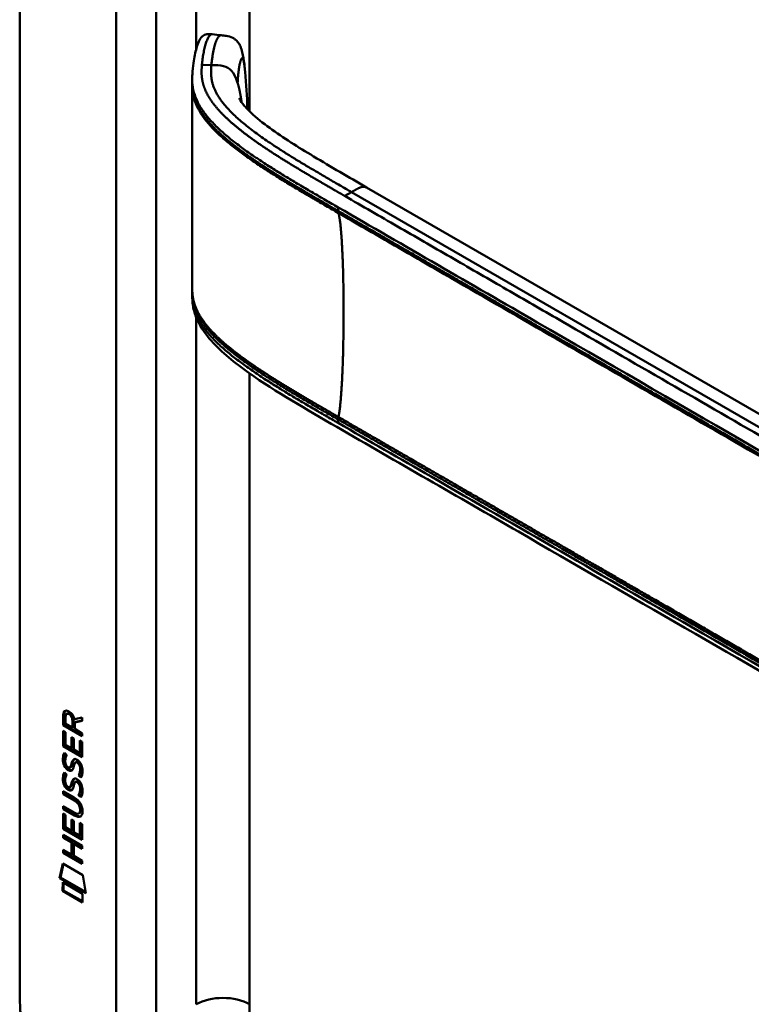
# Model space of a CAD drawing. Header units: millimetres. Extents: x 20 to 833, y 20 to 574.
# Tile 2 of 10: x 172 to 203, y 101 to 143. Entities that reach past the tile are written whole.
import ezdxf

# ---------------------------------------------------------------- set-up
doc = ezdxf.new("R2010")
doc.units = ezdxf.units.MM
doc.header["$LTSCALE"] = 2
doc.layers.add('Sichtbare Kanten(DIN)', color=7, linetype='Continuous', lineweight=50)
doc.layers.add('Sichtbare tangentiale Kanten(DIN)', color=7, linetype='Continuous', lineweight=50)

msp = doc.modelspace()

# ---------------------------------------------------------------- linework, layer by layer
at = {"layer": 'Sichtbare Kanten(DIN)'}
for p, q in [((172.184, 102.235), (172.184, 164.757)), ((179.508, 140.29), (179.508, 140.434)), ((181.884, 137.111), (181.884, 137.111)), ((181.885, 137.344), (181.885, 137.344)), ((218.675, 117.514), (186.907, 135.855)), ((179.508, 131.288), (179.508, 131.428)), ((174.032, 113.02), (174.033, 113.449)), ((174.075, 113.473), (174.033, 113.449)), ((174.075, 113.045), (174.075, 113.473)), ((174.131, 113.378), (174.131, 113.088)), ((174.219, 113.528), (174.176, 113.503)), ((174.503, 113.281), (174.841, 113.344)), ((174.841, 113.344), (174.841, 113.202)), ((174.075, 113.045), (174.032, 113.02)), ((174.841, 112.553), (174.032, 113.02)), ((174.841, 112.602), (174.075, 113.045)), ((174.131, 113.088), (174.419, 112.921)), ((174.419, 112.921), (174.419, 113.211)), ((174.461, 112.946), (174.419, 112.921)), ((174.461, 112.946), (174.461, 113.236)), ((174.841, 113.202), (174.518, 113.142)), ((174.56, 113.166), (174.518, 113.142)), ((174.518, 113.142), (174.518, 112.864)), ((174.518, 112.864), (174.841, 112.677)), ((174.841, 113.218), (174.56, 113.166)), ((174.031, 112.129), (174.032, 112.783)), ((174.032, 112.783), (174.13, 112.726)), ((174.074, 112.154), (174.074, 112.759)), ((174.13, 112.726), (174.13, 112.195)), ((174.383, 112.049), (174.383, 112.521)), ((174.383, 112.521), (174.482, 112.464)), ((174.426, 112.073), (174.426, 112.497)), ((174.482, 112.464), (174.482, 111.992)), ((174.841, 112.677), (174.841, 112.553)), ((174.074, 112.154), (174.031, 112.129)), ((174.84, 111.661), (174.031, 112.129)), ((174.84, 111.711), (174.074, 112.154)), ((174.13, 112.195), (174.383, 112.049)), ((174.426, 112.073), (174.383, 112.049)), ((174.742, 111.842), (174.742, 112.379)), ((174.742, 112.379), (174.84, 112.322)), ((174.784, 111.866), (174.784, 112.355)), ((174.84, 112.322), (174.84, 111.661)), ((174.08, 111.848), (174.176, 111.76)), ((174.482, 111.992), (174.742, 111.842)), ((174.784, 111.866), (174.742, 111.842)), ((174.136, 111.381), (174.138, 111.374)), ((174.36, 111.252), (174.318, 111.227)), ((174.363, 111.254), (174.32, 111.229)), ((174.329, 111.238), (174.332, 111.241)), ((174.371, 111.262), (174.374, 111.266)), ((174.594, 111.471), (174.552, 111.446)), ((174.626, 111.434), (174.622, 111.436)), ((174.668, 111.459), (174.626, 111.434)), ((174.668, 111.459), (174.665, 111.461)), ((174.079, 111.017), (174.175, 110.929)), ((174.722, 110.911), (174.68, 110.886)), ((174.135, 110.55), (174.137, 110.543)), ((174.359, 110.421), (174.317, 110.396)), ((174.362, 110.422), (174.32, 110.398)), ((174.328, 110.406), (174.331, 110.41)), ((174.371, 110.431), (174.374, 110.435)), ((174.594, 110.639), (174.551, 110.615)), ((174.625, 110.603), (174.622, 110.605)), ((174.667, 110.627), (174.625, 110.603)), ((174.667, 110.627), (174.664, 110.629)), ((174.03, 110.096), (174.03, 110.219)), ((174.03, 110.219), (174.496, 109.95)), ((174.072, 110.12), (174.03, 110.096)), ((174.502, 109.823), (174.03, 110.096)), ((174.072, 110.12), (174.073, 110.195)), ((174.545, 109.847), (174.072, 110.12)), ((174.722, 110.079), (174.679, 110.055)), ((174.03, 109.464), (174.03, 109.587)), ((174.03, 109.587), (174.502, 109.314)), ((174.072, 109.489), (174.072, 109.563)), ((174.029, 108.624), (174.029, 109.278)), ((174.029, 109.278), (174.128, 109.221)), ((174.072, 109.489), (174.03, 109.464)), ((174.495, 109.195), (174.03, 109.464)), ((174.071, 108.648), (174.072, 109.253)), ((174.538, 109.22), (174.072, 109.489)), ((174.128, 109.221), (174.128, 108.69)), ((174.739, 109.298), (174.697, 109.274)), ((174.751, 109.423), (174.751, 109.426)), ((174.794, 109.447), (174.794, 109.45)), ((174.128, 108.69), (174.381, 108.543)), ((174.381, 108.543), (174.381, 109.016)), ((174.381, 109.016), (174.48, 108.959)), ((174.423, 108.568), (174.423, 108.991)), ((174.48, 108.959), (174.479, 108.486)), ((174.739, 108.336), (174.739, 108.874)), ((174.739, 108.874), (174.838, 108.817)), ((174.782, 108.361), (174.782, 108.849)), ((174.838, 108.817), (174.838, 108.156)), ((174.028, 108.242), (174.028, 108.365)), ((174.028, 108.365), (174.837, 107.897)), ((174.071, 108.266), (174.028, 108.242)), ((174.071, 108.648), (174.029, 108.624)), ((174.838, 108.156), (174.029, 108.624)), ((174.838, 108.205), (174.071, 108.648)), ((174.071, 108.266), (174.071, 108.34)), ((174.422, 108.063), (174.071, 108.266)), ((174.423, 108.568), (174.381, 108.543)), ((174.479, 108.486), (174.739, 108.336)), ((174.782, 108.361), (174.739, 108.336)), ((174.38, 108.038), (174.028, 108.242)), ((174.422, 108.063), (174.38, 108.038)), ((174.38, 107.53), (174.38, 108.038)), ((174.422, 107.554), (174.422, 108.063)), ((174.481, 107.98), (174.48, 107.472)), ((174.523, 108.005), (174.481, 107.98)), ((174.837, 107.774), (174.481, 107.98)), ((174.837, 107.823), (174.523, 108.005)), ((174.837, 107.897), (174.837, 107.774)), ((174.028, 107.61), (174.028, 107.733)), ((174.028, 107.733), (174.38, 107.53)), ((174.07, 107.635), (174.028, 107.61)), ((174.837, 107.142), (174.028, 107.61)), ((174.07, 107.635), (174.07, 107.709)), ((174.837, 107.191), (174.07, 107.635)), ((174.422, 107.554), (174.38, 107.53)), ((174.48, 107.472), (174.837, 107.266)), ((173.878, 106.528), (174.008, 107.15)), ((173.92, 106.553), (174.041, 107.131)), ((174.008, 107.15), (174.858, 106.658)), ((174.837, 107.266), (174.837, 107.142)), ((174.858, 106.658), (174.985, 105.888)), ((173.92, 106.553), (173.878, 106.528)), ((174.985, 105.888), (173.878, 106.528)), ((174.976, 105.942), (173.92, 106.553)), ((174.007, 105.987), (174.008, 106.36)), ((174.008, 106.36), (174.855, 105.87)), ((174.05, 106.012), (174.05, 106.336)), ((174.05, 106.012), (174.007, 105.987)), ((174.855, 105.497), (174.007, 105.987)), ((174.855, 105.546), (174.05, 106.012)), ((174.855, 105.87), (174.855, 105.497))]:
    msp.add_line(p, q, dxfattribs=at)
for centre, major_axis, ratio, start_param, end_param in [((174.465, 112.933), (-0.285, 0.572), 0.301873, 5.854438, 6.827182), ((174.507, 112.957), (-0.285, 0.572), 0.301873, 5.854438, 6.301654), ((174.071, 113.134), (-0.033, -0.522), 0.855294, 1.909162, 2.739969), ((174.494, 112.19), (0.278, 0.917), 0.281235, 2.669751, 2.730711), ((174.346, 111.519), (0.059, 0.299), 0.72217, 2.211263, 2.671556), ((174.312, 111.255), (0.0248, 0.0325), 0.583914, 4.30859, 4.616668), ((174.355, 111.28), (0.0248, 0.0325), 0.583914, 4.30859, 4.616668), ((174.439, 110.991), (0.145, 0.462), 0.615043, 5.609575, 6.130963), ((174.481, 111.016), (0.145, 0.462), 0.615043, 5.609575, 6.130963), ((174.517, 111.426), (0.304, 0.982), 0.270347, 2.690551, 2.749692), ((174.348, 110.689), (0.062, 0.301), 0.723088, 2.219923, 2.677754), ((174.312, 110.424), (0.0248, 0.0325), 0.583914, 4.30859, 4.616668), ((174.354, 110.448), (0.0248, 0.0325), 0.583914, 4.30859, 4.616668), ((174.439, 110.16), (0.145, 0.462), 0.615351, 5.608827, 6.13052), ((174.481, 110.185), (0.145, 0.462), 0.615351, 5.608827, 6.13052), ((173.415, 109.047), (1.39, 0.562), 0.642557, 6.029314, 6.747778), ((173.416, 111.347), (1.354, -2.201), 0.216413, 5.902022, 6.620361), ((168.123, 119.728), (6.576, -10.453), 0.079405, 6.133619, 6.408552), ((173.458, 111.372), (1.354, -2.201), 0.216413, 5.902022, 6.233391), ((168.166, 119.753), (6.576, -10.453), 0.079405, 6.280171, 6.408552)]:
    msp.add_ellipse(centre, major_axis=major_axis, ratio=ratio, start_param=start_param, end_param=end_param, dxfattribs=at)
for points, knots in [([(179.508, 140.439), (179.508, 140.441), (179.508, 140.443), (179.508, 140.447), (179.508, 140.449), (179.508, 140.454), (179.508, 140.457), (179.508, 140.463), (179.508, 140.468), (179.508, 140.478), (179.508, 140.485), (179.508, 140.504), (179.508, 140.516), (179.509, 140.555), (179.509, 140.58), (179.513, 140.667), (179.516, 140.725), (179.533, 140.938), (179.55, 141.085), (179.606, 141.451), (179.651, 141.66), (179.772, 142.035), (179.834, 142.198), (180.009, 142.32), (180.042, 142.337), (180.112, 142.357), (180.144, 142.362), (180.198, 142.365), (180.217, 142.365), (180.262, 142.364), (180.291, 142.361), (180.333, 142.357), (180.346, 142.356), (180.36, 142.354)], [0, 0, 0, 0, 0.001569, 0.001569, 0.003147, 0.003147, 0.005201, 0.005201, 0.008328, 0.008328, 0.01379, 0.01379, 0.024705, 0.024705, 0.049763, 0.049763, 0.11504, 0.11504, 0.298469, 0.298469, 0.573964, 0.573964, 0.877184, 0.877184, 0.934523, 0.934523, 0.968928, 0.968928, 0.984706, 0.984706, 1.005854, 1.005854, 1.016125, 1.016125, 1.016125, 1.016125]), ([(180.742, 142.313), (180.811, 142.306), (180.883, 142.299), (181.046, 142.272), (181.141, 142.246), (181.263, 142.184), (181.3, 142.161), (181.381, 142.097), (181.423, 142.053), (181.495, 141.955), (181.525, 141.901), (181.586, 141.765), (181.612, 141.68), (181.674, 141.429), (181.697, 141.257), (181.731, 140.973), (181.742, 140.867), (181.752, 140.76)], [0, 0, 0, 0, 0.0534376, 0.0534376, 0.1246135, 0.1246135, 0.1574788, 0.1574788, 0.2050781, 0.2050781, 0.2564778, 0.2564778, 0.333476, 0.333476, 0.4828411, 0.4828411, 0.5674864, 0.5674864, 0.5674864, 0.5674864]), ([(181.5, 139.644), (181.5, 139.644), (181.501, 139.643), (181.505, 139.634), (181.515, 139.613), (181.563, 139.528), (181.622, 139.44), (181.783, 139.243), (181.889, 139.131), (182.234, 138.803), (182.506, 138.586), (183.365, 137.96), (184.005, 137.561), (185.394, 136.727), (186.151, 136.292), (186.907, 135.855)], [1.383881, 1.383881, 1.383881, 1.383881, 1.40702, 1.40702, 1.490707, 1.490707, 1.658973, 1.658973, 1.845829, 1.845829, 2.202824, 2.202824, 2.909708, 2.909708, 3.711729, 3.711729, 3.711729, 3.711729]), ([(179.508, 131.438), (179.508, 131.457), (179.508, 131.477), (179.508, 131.511), (179.508, 131.525), (179.508, 131.539)], [0, 0, 0, 0, 0.01672054, 0.01672054, 0.03004235, 0.03004235, 0.03004235, 0.03004235]), ([(221.633, 104.91), (212.205, 110.353), (202.777, 115.796), (190.783, 122.721), (188.216, 124.202), (184.367, 126.426), (183.068, 127.164), (181.319, 128.402), (180.759, 128.848), (180.082, 129.605), (179.881, 129.884), (179.664, 130.342), (179.606, 130.507), (179.547, 130.768), (179.533, 130.859), (179.518, 131.003), (179.514, 131.052), (179.51, 131.129), (179.509, 131.156), (179.508, 131.199), (179.508, 131.214), (179.508, 131.238), (179.508, 131.246), (179.508, 131.26), (179.508, 131.265), (179.508, 131.273), (179.508, 131.276), (179.508, 131.281), (179.508, 131.282), (179.508, 131.285), (179.508, 131.287), (179.508, 131.288)], [0.000012, 0.000012, 0.000012, 0.000012, 10, 10, 12.721815, 12.721815, 14.083382, 14.083382, 14.788117, 14.788117, 15.165559, 15.165559, 15.364309, 15.364309, 15.466235, 15.466235, 15.51796, 15.51796, 15.544267, 15.544267, 15.557804, 15.557804, 15.564928, 15.564928, 15.568801, 15.568801, 15.570957, 15.570957, 15.572137, 15.572137, 15.573377, 15.573377, 15.573377, 15.573377]), ([(174.751, 109.426), (174.751, 109.441), (174.751, 109.457), (174.746, 109.504), (174.74, 109.536), (174.719, 109.597), (174.705, 109.625), (174.671, 109.679), (174.651, 109.704), (174.59, 109.766), (174.545, 109.798), (174.502, 109.823)], [0, 0, 0, 0, 0.0140042, 0.0140042, 0.0408947, 0.0408947, 0.0643904, 0.0643904, 0.0888755, 0.0888755, 0.1341356, 0.1341356, 0.1341356, 0.1341356]), ([(174.794, 109.45), (174.794, 109.466), (174.793, 109.481), (174.788, 109.528), (174.782, 109.561), (174.761, 109.622), (174.748, 109.649), (174.714, 109.704), (174.694, 109.728), (174.632, 109.791), (174.587, 109.823), (174.545, 109.847)], [0, 0, 0, 0, 0.0140042, 0.0140042, 0.0408947, 0.0408947, 0.0643904, 0.0643904, 0.0888755, 0.0888755, 0.1341356, 0.1341356, 0.1341356, 0.1341356]), ([(172.184, 102.235), (172.184, 102.054), (172.184, 101.69), (172.193, 101.222), (172.215, 100.744), (172.245, 100.352), (172.3, 99.85), (172.36, 99.439), (172.459, 98.913), (172.557, 98.485), (172.704, 97.941), (172.842, 97.501), (173.039, 96.946), (173.217, 96.499), (173.464, 95.942), (173.68, 95.499), (173.972, 94.95), (174.222, 94.517), (174.554, 93.987), (174.834, 93.573), (175.2, 93.071), (175.504, 92.684), (175.895, 92.22), (176.217, 91.866), (176.628, 91.446), (176.961, 91.128), (177.383, 90.756), (177.722, 90.478), (178.148, 90.153), (178.488, 89.912), (178.911, 89.629), (179.333, 89.365), (179.666, 89.169), (179.832, 89.072)], [0.0232584, 0.0232584, 0.0232584, 0.0232584, 0.0639556, 0.1046527, 0.1250013, 0.1656984, 0.186047, 0.2267442, 0.2470927, 0.2877899, 0.3081384, 0.3488356, 0.3691842, 0.4098813, 0.4302299, 0.470927, 0.4912756, 0.5319728, 0.5523213, 0.5930185, 0.613367, 0.6540642, 0.6744128, 0.7151099, 0.7354585, 0.7761556, 0.7965042, 0.8372014, 0.8575499, 0.8982471, 0.9185956, 0.9592928, 0.9999899, 0.9999899, 0.9999899, 0.9999899])]:
    msp.add_open_spline(points, degree=3, knots=knots, dxfattribs=at)
for points, degree in [([(180.36, 142.354), (180.486, 142.341), (180.612, 142.327), (180.738, 142.313)], 3), ([(181.752, 140.76), (181.803, 140.23), (181.831, 139.717), (181.851, 139.22)], 3), ([(179.508, 140.189), (179.508, 140.222), (179.508, 140.257), (179.508, 140.29)], 3), ([(179.508, 131.541), (179.511, 134.474), (179.511, 137.411), (179.508, 140.19)], 3), ([(181.851, 139.22), (181.852, 139.204), (181.852, 139.188), (181.853, 139.173)], 3), ([(179.508, 131.539), (179.508, 131.539), (179.508, 131.539), (179.508, 131.54), (179.508, 131.54), (179.508, 131.541)], 5), ([(179.508, 131.288), (179.508, 131.288), (179.508, 131.288), (179.508, 131.288)], 3), ([(174.033, 113.449), (174.037, 113.591), (174.102, 113.704), (174.276, 113.604)], 3), ([(174.075, 113.473), (174.077, 113.542), (174.093, 113.604), (174.129, 113.638)], 3), ([(174.419, 113.211), (174.419, 113.3), (174.395, 113.421), (174.277, 113.489)], 3), ([(174.461, 113.236), (174.462, 113.325), (174.437, 113.445), (174.319, 113.513)], 3), ([(174.045, 111.386), (174.019, 111.479), (174.011, 111.56), (174.023, 111.66)], 3), ([(174.023, 111.66), (174.028, 111.703), (174.04, 111.764), (174.06, 111.809)], 3), ([(174.088, 111.41), (174.062, 111.503), (174.054, 111.584), (174.066, 111.685)], 3), ([(174.06, 111.809), (174.065, 111.822), (174.08, 111.848), (174.08, 111.848)], 3), ([(174.066, 111.685), (174.07, 111.726), (174.082, 111.785), (174.101, 111.829)], 3), ([(174.132, 111.634), (174.114, 111.562), (174.112, 111.49), (174.129, 111.409)], 3), ([(174.176, 111.76), (174.176, 111.76), (174.142, 111.673), (174.132, 111.634)], 3), ([(174.203, 111.144), (174.14, 111.191), (174.075, 111.276), (174.045, 111.386)], 3), ([(174.246, 111.168), (174.183, 111.216), (174.118, 111.301), (174.088, 111.41)], 3), ([(174.196, 111.272), (174.237, 111.228), (174.29, 111.209), (174.32, 111.229)], 3), ([(174.332, 111.241), (174.351, 111.266), (174.368, 111.31), (174.383, 111.381)], 3), ([(174.36, 111.252), (174.361, 111.252), (174.362, 111.253), (174.363, 111.254)], 3), ([(174.374, 111.266), (174.394, 111.291), (174.41, 111.335), (174.426, 111.406)], 3), ([(174.383, 111.381), (174.407, 111.488), (174.436, 111.54), (174.476, 111.572)], 3), ([(174.479, 111.277), (174.464, 111.207), (174.446, 111.164), (174.425, 111.131)], 3), ([(174.426, 111.406), (174.447, 111.502), (174.473, 111.554), (174.507, 111.586)], 3), ([(174.476, 111.572), (174.502, 111.592), (174.539, 111.595), (174.59, 111.573)], 3), ([(174.493, 111.334), (174.491, 111.325), (174.479, 111.277), (174.479, 111.277)], 3), ([(174.546, 111.442), (174.526, 111.425), (174.508, 111.389), (174.493, 111.334)], 3), ([(174.622, 111.436), (174.588, 111.456), (174.567, 111.458), (174.546, 111.442)], 3), ([(174.59, 111.573), (174.671, 111.539), (174.751, 111.46), (174.806, 111.325)], 3), ([(174.665, 111.461), (174.634, 111.479), (174.613, 111.482), (174.594, 111.471)], 3), ([(174.74, 111.027), (174.76, 111.125), (174.76, 111.215), (174.73, 111.297)], 3), ([(174.783, 111.052), (174.802, 111.149), (174.802, 111.239), (174.772, 111.321)], 3), ([(174.806, 111.325), (174.837, 111.248), (174.852, 111.168), (174.852, 111.08)], 3), ([(174.045, 110.554), (174.019, 110.648), (174.011, 110.729), (174.023, 110.829)], 3), ([(174.023, 110.829), (174.028, 110.871), (174.039, 110.932), (174.059, 110.977)], 3), ([(174.087, 110.579), (174.061, 110.672), (174.053, 110.753), (174.065, 110.853)], 3), ([(174.059, 110.977), (174.065, 110.99), (174.079, 111.017), (174.079, 111.017)], 3), ([(174.065, 110.853), (174.07, 110.895), (174.081, 110.953), (174.1, 110.998)], 3), ([(174.131, 110.802), (174.113, 110.73), (174.112, 110.658), (174.128, 110.578)], 3), ([(174.175, 110.929), (174.175, 110.929), (174.141, 110.842), (174.131, 110.802)], 3), ([(174.247, 111.114), (174.219, 111.131), (174.213, 111.137), (174.203, 111.144)], 3), ([(174.289, 111.139), (174.261, 111.156), (174.255, 111.161), (174.246, 111.168)], 3), ([(174.425, 111.131), (174.392, 111.081), (174.337, 111.061), (174.247, 111.114)], 3), ([(174.408, 111.11), (174.378, 111.103), (174.339, 111.11), (174.289, 111.139)], 3), ([(174.68, 110.886), (174.68, 110.886), (174.724, 110.944), (174.74, 111.027)], 3), ([(174.784, 110.798), (174.778, 110.802), (174.68, 110.886), (174.68, 110.886)], 3), ([(174.722, 110.911), (174.722, 110.911), (174.766, 110.968), (174.783, 111.052)], 3), ([(174.807, 110.839), (174.776, 110.865), (174.722, 110.911), (174.722, 110.911)], 3), ([(174.848, 110.995), (174.839, 110.892), (174.795, 110.81), (174.784, 110.798)], 3), ([(174.852, 111.08), (174.852, 111.052), (174.85, 111.025), (174.848, 110.995)], 3), ([(174.203, 110.312), (174.14, 110.36), (174.075, 110.445), (174.045, 110.554)], 3), ([(174.245, 110.337), (174.182, 110.384), (174.117, 110.469), (174.087, 110.579)], 3), ([(174.195, 110.44), (174.237, 110.397), (174.29, 110.378), (174.32, 110.398)], 3), ([(174.331, 110.41), (174.351, 110.435), (174.367, 110.479), (174.383, 110.55)], 3), ([(174.359, 110.421), (174.36, 110.421), (174.361, 110.422), (174.362, 110.422)], 3), ([(174.374, 110.435), (174.393, 110.459), (174.409, 110.503), (174.425, 110.574)], 3), ([(174.383, 110.55), (174.406, 110.656), (174.435, 110.709), (174.475, 110.74)], 3), ([(174.479, 110.445), (174.463, 110.376), (174.446, 110.332), (174.424, 110.3)], 3), ([(174.425, 110.574), (174.447, 110.671), (174.472, 110.723), (174.506, 110.755)], 3), ([(174.475, 110.74), (174.501, 110.761), (174.538, 110.763), (174.589, 110.742)], 3), ([(174.492, 110.502), (174.49, 110.494), (174.479, 110.446), (174.479, 110.445)], 3), ([(174.545, 110.611), (174.525, 110.593), (174.508, 110.558), (174.492, 110.502)], 3), ([(174.622, 110.605), (174.587, 110.625), (174.566, 110.626), (174.545, 110.611)], 3), ([(174.589, 110.742), (174.67, 110.708), (174.75, 110.629), (174.805, 110.494)], 3), ([(174.664, 110.629), (174.633, 110.647), (174.613, 110.65), (174.594, 110.639)], 3), ([(174.74, 110.196), (174.759, 110.293), (174.759, 110.383), (174.729, 110.465)], 3), ([(174.782, 110.22), (174.802, 110.318), (174.802, 110.408), (174.772, 110.49)], 3), ([(174.805, 110.494), (174.836, 110.417), (174.851, 110.336), (174.851, 110.248)], 3), ([(174.246, 110.283), (174.218, 110.3), (174.212, 110.305), (174.203, 110.312)], 3), ([(174.289, 110.308), (174.26, 110.324), (174.254, 110.33), (174.245, 110.337)], 3), ([(174.424, 110.3), (174.391, 110.25), (174.336, 110.23), (174.246, 110.283)], 3), ([(174.407, 110.279), (174.377, 110.271), (174.338, 110.278), (174.289, 110.308)], 3), ([(174.679, 110.055), (174.679, 110.055), (174.723, 110.112), (174.74, 110.196)], 3), ([(174.784, 109.966), (174.778, 109.971), (174.679, 110.055), (174.679, 110.055)], 3), ([(174.722, 110.079), (174.722, 110.079), (174.765, 110.137), (174.782, 110.22)], 3), ([(174.806, 110.007), (174.776, 110.033), (174.722, 110.079), (174.722, 110.079)], 3), ([(174.847, 110.164), (174.839, 110.061), (174.794, 109.979), (174.784, 109.966)], 3), ([(174.851, 110.248), (174.851, 110.221), (174.85, 110.194), (174.847, 110.164)], 3)]:
    msp.add_open_spline(points, degree=degree, dxfattribs=at)
at = {"layer": 'Sichtbare tangentiale Kanten(DIN)'}
for p, q in [((179.679, 163.042), (179.679, 141.742)), ((181.942, 163.042), (181.942, 139.082)), ((176.285, 100.194), (176.285, 162.062)), ((177.982, 162.062), (177.982, 100.194)), ((180.323, 141.05), (179.919, 141.062)), ((181.87, 137.121), (181.87, 137.121)), ((181.883, 137.345), (181.883, 137.345)), ((181.942, 137.304), (181.942, 137.304)), ((181.942, 137.07), (181.942, 137.07)), ((186.266, 135.655), (185.98, 135.49)), ((186.266, 135.655), (220.448, 115.92)), ((185.7, 135.005), (185.7, 134.856)), ((179.679, 130.704), (179.679, 130.704)), ((179.679, 130.451), (179.679, 130.451)), ((179.679, 130.321), (179.679, 101.174)), ((181.942, 128.302), (181.942, 128.302)), ((181.942, 127.961), (181.942, 101.174)), ((185.7, 126.003), (185.7, 125.854)), ((174.319, 113.513), (174.277, 113.489)), ((174.461, 113.236), (174.419, 113.211)), ((174.066, 111.685), (174.023, 111.66)), ((174.099, 111.831), (174.06, 111.809)), ((174.088, 111.41), (174.045, 111.386)), ((174.371, 111.262), (174.329, 111.238)), ((174.374, 111.266), (174.332, 111.241)), ((174.426, 111.406), (174.383, 111.381)), ((174.495, 111.583), (174.476, 111.572)), ((174.665, 111.461), (174.622, 111.436)), ((174.772, 111.321), (174.73, 111.297)), ((174.065, 110.853), (174.023, 110.829)), ((174.098, 111), (174.059, 110.977)), ((174.246, 111.168), (174.203, 111.144)), ((174.289, 111.139), (174.247, 111.114)), ((174.783, 111.052), (174.74, 111.027)), ((174.087, 110.579), (174.045, 110.554)), ((174.371, 110.431), (174.328, 110.406)), ((174.374, 110.435), (174.331, 110.41)), ((174.425, 110.574), (174.383, 110.55)), ((174.495, 110.751), (174.475, 110.74)), ((174.664, 110.629), (174.622, 110.605)), ((174.772, 110.49), (174.729, 110.465)), ((174.245, 110.337), (174.203, 110.312)), ((174.289, 110.308), (174.246, 110.283)), ((174.782, 110.22), (174.74, 110.196)), ((174.545, 109.847), (174.502, 109.823)), ((174.538, 109.22), (174.495, 109.195)), ((174.794, 109.45), (174.751, 109.426)), ((174.794, 109.447), (174.751, 109.423))]:
    msp.add_line(p, q, dxfattribs=at)
for points, degree, knots in [([(179.919, 141.062), (179.923, 141.103), (179.927, 141.143), (179.931, 141.183), (179.936, 141.224), (179.941, 141.264), (179.946, 141.305), (179.957, 141.385), (179.969, 141.465), (179.983, 141.543), (179.997, 141.621), (180.012, 141.696), (180.03, 141.768), (180.047, 141.84), (180.065, 141.909), (180.086, 141.971), (180.106, 142.034), (180.128, 142.092), (180.151, 142.142), (180.174, 142.192), (180.199, 142.235), (180.224, 142.269), (180.249, 142.303), (180.275, 142.328), (180.301, 142.342), (180.321, 142.352), (180.34, 142.356), (180.36, 142.354)], 3, [0, 0, 0, 0, 0.0545224, 0.0545224, 0.0545224, 0.1094403, 0.1094403, 0.1094403, 0.2192761, 0.2192761, 0.2192761, 0.3291119, 0.3291119, 0.3291119, 0.4389477, 0.4389477, 0.4389477, 0.5487835, 0.5487835, 0.5487835, 0.6586193, 0.6586193, 0.6586193, 0.7684551, 0.7684551, 0.7684551, 0.8493921, 0.8493921, 0.8493921, 0.8493921]), ([(181.434, 140.295), (181.441, 140.452), (181.465, 140.754), (181.517, 141.122), (181.591, 141.397), (181.662, 141.366), (181.706, 141.164), (181.733, 140.948), (181.748, 140.8), (181.752, 140.76)], 5, [0, 0, 0, 0, 0, 0, 0.1666667, 0.3333333, 0.5, 0.6666667, 0.7253325, 0.7253325, 0.7253325, 0.7253325, 0.7253325, 0.7253325]), ([(185.98, 135.49), (185.979, 135.491), (185.872, 135.553), (185.658, 135.676), (185.338, 135.861), (184.913, 136.107), (184.389, 136.415), (183.87, 136.725), (183.36, 137.038), (182.859, 137.356), (182.372, 137.681), (181.901, 138.015), (181.452, 138.359), (181.037, 138.714), (180.666, 139.079), (180.349, 139.456), (180.104, 139.847), (179.963, 140.204), (179.904, 140.527), (179.899, 140.772), (179.909, 140.937), (179.915, 141.02), (179.919, 141.062)], 5, [0, 0, 0, 0, 0, 0, 0.001502, 0.189898, 0.378295, 0.566691, 0.755088, 0.943484, 1.131881, 1.320277, 1.508674, 1.697071, 1.885467, 2.073864, 2.26226, 2.450657, 2.639053, 2.82745, 2.921648, 3.016242, 3.016242, 3.016242, 3.016242, 3.016242, 3.016242]), ([(181.433, 140.297), (181.288, 140.765), (181.093, 140.945), (180.838, 141.006), (180.687, 141.043), (180.516, 141.044), (180.323, 141.05)], 3, [0.7543035, 0.7543035, 0.7543035, 0.7543035, 0.9087791, 0.9087791, 0.9087791, 1, 1, 1, 1]), ([(179.508, 140.439), (179.508, 140.399), (179.509, 140.36), (179.511, 140.32), (179.518, 140.175), (179.54, 140.03), (179.579, 139.887), (179.619, 139.743), (179.675, 139.601), (179.746, 139.461), (179.817, 139.321), (179.904, 139.182), (180.002, 139.047), (180.1, 138.912), (180.211, 138.78), (180.33, 138.651), (180.449, 138.522), (180.577, 138.395), (180.713, 138.271), (180.848, 138.147), (180.991, 138.025), (181.138, 137.906), (181.286, 137.786), (181.438, 137.669), (181.595, 137.553), (181.751, 137.438), (181.91, 137.325), (182.073, 137.213), (182.235, 137.101), (182.399, 136.992), (182.566, 136.883), (182.733, 136.775), (182.901, 136.667), (183.071, 136.561), (183.241, 136.455), (183.413, 136.349), (183.586, 136.245), (183.758, 136.14), (183.932, 136.036), (184.107, 135.933), (184.281, 135.829), (184.457, 135.726), (184.633, 135.623), (184.81, 135.52), (184.986, 135.418), (185.163, 135.315), (185.342, 135.212), (185.521, 135.109), (185.7, 135.005)], 3, [0.136841, 0.136841, 0.136841, 0.136841, 0.188962, 0.188962, 0.188962, 0.377359, 0.377359, 0.377359, 0.565755, 0.565755, 0.565755, 0.754152, 0.754152, 0.754152, 0.942549, 0.942549, 0.942549, 1.130945, 1.130945, 1.130945, 1.319342, 1.319342, 1.319342, 1.507738, 1.507738, 1.507738, 1.696135, 1.696135, 1.696135, 1.884531, 1.884531, 1.884531, 2.072928, 2.072928, 2.072928, 2.261324, 2.261324, 2.261324, 2.449721, 2.449721, 2.449721, 2.638118, 2.638118, 2.638118, 2.826514, 2.826514, 2.826514, 3.016411, 3.016411, 3.016411, 3.016411]), ([(185.7, 134.856), (185.593, 134.917), (185.38, 135.041), (185.06, 135.226), (184.633, 135.473), (184.103, 135.784), (183.577, 136.098), (183.059, 136.416), (182.551, 136.74), (182.056, 137.07), (181.579, 137.408), (181.125, 137.757), (180.702, 138.118), (180.319, 138.495), (179.989, 138.887), (179.714, 139.32), (179.572, 139.686), (179.519, 139.975), (179.508, 140.177), (179.508, 140.29)], 5, [0, 0, 0, 0, 0, 0, 0.188639, 0.377647, 0.566655, 0.755663, 0.944671, 1.133679, 1.322688, 1.511696, 1.700704, 1.889712, 2.07872, 2.267728, 2.456736, 2.645744, 2.888525, 2.888525, 2.888525, 2.888525, 2.888525, 2.888525]), ([(179.51, 140.189), (179.511, 140.002), (179.531, 139.813), (179.583, 139.628), (179.624, 139.484), (179.681, 139.342), (179.753, 139.203), (179.826, 139.064), (179.912, 138.928), (180.011, 138.794), (180.109, 138.661), (180.219, 138.531), (180.338, 138.403), (180.457, 138.275), (180.585, 138.15), (180.72, 138.027), (180.855, 137.905), (180.996, 137.785), (181.142, 137.666), (181.289, 137.548), (181.44, 137.432), (181.595, 137.318), (181.751, 137.204), (181.91, 137.091), (182.072, 136.98), (182.234, 136.869), (182.399, 136.759), (182.566, 136.65), (182.733, 136.542), (182.903, 136.434), (183.074, 136.327), (183.245, 136.22), (183.418, 136.114), (183.592, 136.009), (183.766, 135.904), (183.941, 135.799), (184.117, 135.695), (184.293, 135.591), (184.469, 135.487), (184.647, 135.384), (184.824, 135.28), (185.002, 135.177), (185.18, 135.074), (185.357, 134.972), (185.535, 134.869), (185.713, 134.766)], 3, [0.127726, 0.127726, 0.127726, 0.127726, 0.368934, 0.368934, 0.368934, 0.557942, 0.557942, 0.557942, 0.74695, 0.74695, 0.74695, 0.935958, 0.935958, 0.935958, 1.124966, 1.124966, 1.124966, 1.313974, 1.313974, 1.313974, 1.502983, 1.502983, 1.502983, 1.691991, 1.691991, 1.691991, 1.880999, 1.880999, 1.880999, 2.070007, 2.070007, 2.070007, 2.259015, 2.259015, 2.259015, 2.448023, 2.448023, 2.448023, 2.637031, 2.637031, 2.637031, 2.826039, 2.826039, 2.826039, 3.014705, 3.014705, 3.014705, 3.014705]), ([(221.859, 114.775), (221.858, 114.776), (221.854, 114.778), (220.371, 115.634), (218.872, 116.5), (215.878, 118.228), (214.382, 119.092), (211.393, 120.818), (209.9, 121.68), (206.911, 123.406), (205.416, 124.269), (202.424, 125.996), (200.928, 126.86), (197.938, 128.586), (196.444, 129.449), (194.203, 130.742), (193.457, 131.174), (191.963, 132.036), (191.215, 132.468), (189.719, 133.332), (188.97, 133.764), (187.474, 134.628), (186.726, 135.06), (185.98, 135.49)], 3, [0, 0, 0, 0, 0.003774, 0.003774, 1.589417, 1.589417, 3.175061, 3.175061, 4.760704, 4.760704, 6.346347, 6.346347, 7.93199, 7.93199, 9.517633, 9.517633, 10.310454, 10.310454, 11.103276, 11.103276, 11.896097, 11.896097, 12.687417, 12.687417, 12.687417, 12.687417]), ([(185.7, 135.005), (188.515, 133.379), (191.34, 131.749), (194.153, 130.125), (199.931, 126.789), (205.722, 123.445), (211.503, 120.108), (213.365, 119.033), (215.229, 117.956), (217.095, 116.879), (218.596, 116.013), (220.099, 115.145), (221.579, 114.29)], 3, [23.229983, 23.229983, 23.229983, 23.229983, 26.216835, 26.216835, 26.216835, 32.351591, 32.351591, 32.351591, 34.327983, 34.327983, 34.327983, 35.917386, 35.917386, 35.917386, 35.917386]), ([(221.581, 114.14), (221.579, 114.141), (220.689, 114.655), (218.897, 115.689), (216.195, 117.25), (212.609, 119.32), (208.126, 121.908), (203.638, 124.499), (199.154, 127.088), (195.119, 129.418), (191.53, 131.49), (188.839, 133.044), (187.045, 134.079), (186.148, 134.597), (185.7, 134.856)], 5, [20.643738, 20.643738, 20.643738, 20.643738, 20.643738, 20.643738, 20.647429, 22.23307, 23.81871, 25.404351, 26.989992, 28.575633, 30.161274, 31.746914, 32.539735, 33.332924, 33.332924, 33.332924, 33.332924, 33.332924, 33.332924]), ([(185.713, 134.766), (186.46, 134.335), (187.208, 133.903), (188.703, 133.04), (189.45, 132.609), (191.692, 131.314), (193.188, 130.451), (196.178, 128.724), (197.672, 127.861), (200.662, 126.135), (202.157, 125.272), (205.147, 123.546), (206.643, 122.682), (209.633, 120.956), (211.127, 120.093), (214.115, 118.368), (215.611, 117.505), (218.607, 115.775), (220.11, 114.907), (221.592, 114.051)], 3, [3.014705, 3.014705, 3.014705, 3.014705, 3.807868, 3.807868, 4.600688, 4.600688, 6.186329, 6.186329, 7.77197, 7.77197, 9.357611, 9.357611, 10.943251, 10.943251, 12.528892, 12.528892, 14.114533, 14.114533, 15.703149, 15.703149, 15.703149, 15.703149]), ([(185.713, 126.107), (185.608, 126.168), (185.397, 126.289), (185.082, 126.472), (184.662, 126.715), (184.141, 127.021), (183.623, 127.33), (183.112, 127.642), (182.611, 127.959), (182.123, 128.283), (181.651, 128.614), (181.2, 128.954), (180.778, 129.307), (180.314, 129.747), (179.889, 130.253), (179.634, 130.707), (179.528, 131.098), (179.508, 131.406), (179.508, 131.539)], 5, [33.332646, 33.332646, 33.332646, 33.332646, 33.332646, 33.332646, 33.518349, 33.704249, 33.89015, 34.07605, 34.26195, 34.447851, 34.633751, 34.819651, 35.005551, 35.191452, 35.377352, 35.563252, 35.935053, 36.22227, 36.22227, 36.22227, 36.22227, 36.22227, 36.22227]), ([(185.7, 125.854), (185.699, 125.855), (185.697, 125.856), (185.696, 125.856), (185.518, 125.959), (185.341, 126.061), (185.163, 126.164), (184.986, 126.267), (184.809, 126.369), (184.633, 126.472), (184.457, 126.575), (184.281, 126.678), (184.106, 126.782), (183.932, 126.885), (183.758, 126.989), (183.585, 127.094), (183.413, 127.198), (183.241, 127.304), (183.071, 127.41), (182.901, 127.516), (182.732, 127.623), (182.566, 127.732), (182.399, 127.84), (182.235, 127.95), (182.073, 128.062), (181.91, 128.173), (181.751, 128.287), (181.595, 128.402), (181.438, 128.517), (181.286, 128.635), (181.138, 128.754), (180.99, 128.874), (180.848, 128.996), (180.713, 129.12), (180.577, 129.244), (180.449, 129.371), (180.33, 129.5), (180.21, 129.629), (180.1, 129.761), (180.002, 129.896), (179.903, 130.031), (179.817, 130.169), (179.746, 130.31), (179.674, 130.45), (179.618, 130.592), (179.579, 130.736), (179.54, 130.879), (179.518, 131.024), (179.511, 131.169), (179.509, 131.208), (179.508, 131.248), (179.508, 131.288)], 3, [0, 0, 0, 0, 0.001502, 0.001502, 0.001502, 0.189909, 0.189909, 0.189909, 0.378317, 0.378317, 0.378317, 0.566725, 0.566725, 0.566725, 0.755132, 0.755132, 0.755132, 0.94354, 0.94354, 0.94354, 1.131948, 1.131948, 1.131948, 1.320355, 1.320355, 1.320355, 1.508763, 1.508763, 1.508763, 1.697171, 1.697171, 1.697171, 1.885578, 1.885578, 1.885578, 2.073986, 2.073986, 2.073986, 2.262394, 2.262394, 2.262394, 2.450801, 2.450801, 2.450801, 2.639209, 2.639209, 2.639209, 2.827616, 2.827616, 2.827616, 2.879592, 2.879592, 2.879592, 2.879592]), ([(179.509, 131.438), (179.51, 131.217), (179.54, 130.994), (179.612, 130.777), (179.706, 130.495), (179.864, 130.222), (180.066, 129.961), (180.166, 129.831), (180.278, 129.703), (180.397, 129.578), (180.517, 129.453), (180.645, 129.33), (180.779, 129.21), (180.913, 129.09), (181.053, 128.972), (181.198, 128.856), (181.343, 128.74), (181.492, 128.626), (181.646, 128.514), (181.799, 128.402), (181.956, 128.291), (182.115, 128.182), (182.275, 128.073), (182.438, 127.965), (182.602, 127.858), (182.767, 127.751), (182.934, 127.645), (183.102, 127.54), (183.271, 127.435), (183.441, 127.33), (183.612, 127.227), (183.783, 127.123), (183.956, 127.02), (184.129, 126.918), (184.302, 126.815), (184.476, 126.713), (184.651, 126.611), (184.825, 126.509), (185, 126.408), (185.175, 126.307), (185.35, 126.205), (185.525, 126.104), (185.7, 126.003)], 3, [0.135511, 0.135511, 0.135511, 0.135511, 0.421632, 0.421632, 0.421632, 0.793433, 0.793433, 0.793433, 0.979333, 0.979333, 0.979333, 1.165233, 1.165233, 1.165233, 1.351134, 1.351134, 1.351134, 1.537034, 1.537034, 1.537034, 1.722934, 1.722934, 1.722934, 1.908834, 1.908834, 1.908834, 2.094735, 2.094735, 2.094735, 2.280635, 2.280635, 2.280635, 2.466535, 2.466535, 2.466535, 2.652435, 2.652435, 2.652435, 2.838336, 2.838336, 2.838336, 3.024121, 3.024121, 3.024121, 3.024121]), ([(185.7, 126.003), (185.7, 126.003), (186.149, 125.744), (187.046, 125.226), (188.839, 124.191), (191.53, 122.637), (195.119, 120.565), (199.154, 118.235), (203.638, 115.647), (208.126, 113.055), (212.611, 110.466), (216.196, 108.396), (218.898, 106.836), (220.69, 105.802), (221.579, 105.289)], 5, [0, 0, 0, 0, 0, 0, 0.000115, 0.792936, 1.585758, 3.171401, 4.757044, 6.342687, 7.92833, 9.513973, 11.099617, 12.688168, 12.688168, 12.688168, 12.688168, 12.688168, 12.688168]), ([(221.579, 105.139), (220.082, 106.004), (218.589, 106.865), (217.095, 107.728), (211.622, 110.888), (206.149, 114.047), (200.672, 117.21), (196.994, 119.333), (193.327, 121.451), (189.647, 123.575), (188.332, 124.334), (187.013, 125.095), (185.7, 125.854)], 3, [0, 0, 0, 0, 1.585642, 1.585642, 1.585642, 7.391542, 7.391542, 7.391542, 11.290432, 11.290432, 11.290432, 12.683632, 12.683632, 12.683632, 12.683632]), ([(221.594, 105.391), (221.592, 105.393), (220.702, 105.906), (218.91, 106.941), (216.208, 108.501), (212.622, 110.571), (208.139, 113.16), (203.651, 115.751), (199.167, 118.34), (195.132, 120.669), (191.543, 122.742), (188.852, 124.295), (187.058, 125.331), (186.161, 125.848), (185.713, 126.107)], 5, [20.643505, 20.643505, 20.643505, 20.643505, 20.643505, 20.643505, 20.647304, 22.232947, 23.81859, 25.404233, 26.989877, 28.57552, 30.161163, 31.746806, 32.539627, 33.332646, 33.332646, 33.332646, 33.332646, 33.332646, 33.332646]), ([(181.942, 101.174), (181.942, 101.097), (181.942, 101.02), (181.942, 100.943), (181.942, 100.896), (181.942, 100.849), (181.943, 100.802), (181.943, 100.779), (181.943, 100.755), (181.943, 100.731), (181.944, 100.684), (181.944, 100.637), (181.945, 100.59), (181.945, 100.564), (181.946, 100.539), (181.946, 100.514), (181.947, 100.489), (181.947, 100.464), (181.948, 100.439), (181.949, 100.388), (181.951, 100.338), (181.952, 100.285), (181.956, 100.182), (181.96, 100.084), (181.967, 99.98), (181.967, 99.978), (181.967, 99.975), (181.967, 99.973), (181.98, 99.764), (181.999, 99.561), (182.026, 99.353), (182.026, 99.349), (182.027, 99.346), (182.027, 99.343), (182.055, 99.133), (182.092, 98.92), (182.138, 98.705), (182.139, 98.703), (182.139, 98.701), (182.139, 98.7), (182.187, 98.48), (182.247, 98.255), (182.317, 98.032), (182.387, 97.807), (182.47, 97.579), (182.563, 97.353), (182.657, 97.127), (182.762, 96.9), (182.877, 96.679), (182.991, 96.458), (183.117, 96.238), (183.25, 96.026), (183.382, 95.815), (183.523, 95.609), (183.67, 95.411), (183.817, 95.214), (183.971, 95.023), (184.13, 94.843), (184.288, 94.663), (184.452, 94.49), (184.618, 94.328), (184.619, 94.327), (184.62, 94.326), (184.621, 94.325), (184.785, 94.166), (184.953, 94.014), (185.123, 93.873), (185.124, 93.872), (185.126, 93.87), (185.127, 93.869), (185.294, 93.73), (185.462, 93.6), (185.631, 93.477), (185.634, 93.475), (185.637, 93.473), (185.639, 93.471), (185.807, 93.35), (185.973, 93.237), (186.148, 93.124), (186.15, 93.123), (186.152, 93.121), (186.154, 93.12), (186.241, 93.064), (186.324, 93.012), (186.409, 92.96), (186.497, 92.906), (186.584, 92.853), (186.671, 92.801), (186.843, 92.699), (187.014, 92.6), (187.185, 92.502)], 3, [0, 0, 0, 0, 0.070602, 0.070602, 0.070602, 0.113735, 0.113735, 0.113735, 0.135301, 0.135301, 0.135301, 0.178433, 0.178433, 0.178433, 0.201293, 0.201293, 0.201293, 0.224154, 0.224154, 0.224154, 0.269874, 0.269874, 0.269874, 0.359119, 0.359119, 0.359119, 0.361315, 0.361315, 0.361315, 0.541668, 0.541668, 0.541668, 0.544386, 0.544386, 0.544386, 0.726184, 0.726184, 0.726184, 0.727511, 0.727511, 0.727511, 0.9126, 0.9126, 0.9126, 1.099465, 1.099465, 1.099465, 1.287442, 1.287442, 1.287442, 1.475853, 1.475853, 1.475853, 1.663652, 1.663652, 1.663652, 1.851123, 1.851123, 1.851123, 2.038532, 2.038532, 2.038532, 2.039616, 2.039616, 2.039616, 2.224742, 2.224742, 2.224742, 2.226392, 2.226392, 2.226392, 2.408543, 2.408543, 2.408543, 2.411353, 2.411353, 2.411353, 2.591416, 2.591416, 2.591416, 2.593579, 2.593579, 2.593579, 2.682838, 2.682838, 2.682838, 2.774621, 2.774621, 2.774621, 2.956127, 2.956127, 2.956127, 2.956127])]:
    msp.add_open_spline(points, degree=degree, knots=knots, dxfattribs=at)
for points, degree in [([(180.742, 142.313), (180.64, 142.323), (180.531, 142.186), (180.432, 141.9), (180.364, 141.495), (180.323, 141.05)], 5), ([(180.323, 141.05), (180.253, 140.305), (180.251, 139.397), (181.775, 138.248), (183.819, 137.068), (186.266, 135.655)], 5), ([(181.602, 139.474), (181.582, 139.616), (181.561, 139.75), (181.538, 139.875), (181.514, 139.993), (181.489, 140.102), (181.462, 140.202), (181.433, 140.295)], 7), ([(181.85, 139.22), (181.85, 139.204), (181.851, 139.189), (181.851, 139.173)], 3), ([(186.266, 135.655), (186.382, 135.722), (186.489, 135.784), (186.588, 135.839), (186.679, 135.881), (186.762, 135.902), (186.838, 135.895), (186.907, 135.855)], 7), ([(185.713, 126.107), (185.887, 126.91), (185.974, 129.207), (185.974, 131.969), (185.887, 134.165), (185.713, 134.766)], 5), ([(181.942, 101.174), (181.317, 101.535), (180.304, 101.535), (179.679, 101.174)], 3)]:
    msp.add_open_spline(points, degree=degree, dxfattribs=at)

doc.saveas('drawing.dxf')
